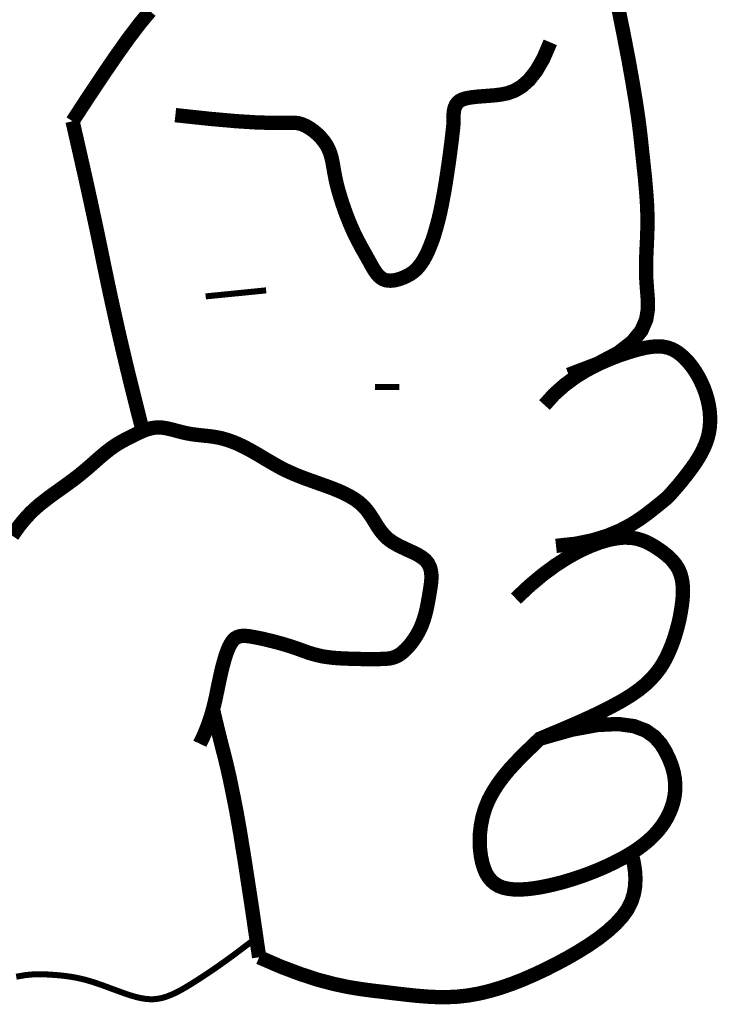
# Model space of a CAD drawing. Header units: feet. Extents: x -26.5 to 0.6, y 11.5 to 22.5.
# Tile 202 of 256: x -18.882 to -18.77, y 12.44 to 12.598. Entities that reach past the tile are written whole.
import ezdxf

# ---------------------------------------------------------------- set-up
doc = ezdxf.new("R2010")
doc.units = ezdxf.units.FT
doc.header["$MEASUREMENT"] = 0
doc.layers.add('FACE', color=160, linetype='CONTINUOUS')

msp = doc.modelspace()

# ---------------------------------------------------------------- linework, layer by layer
at = {"layer": 'FACE', "color": 7}
for points, const_width in [([(-18.78637, 12.60123), (-18.78531, 12.59599), (-18.78447, 12.59164), (-18.78383, 12.58805), (-18.78334, 12.58511), (-18.78297, 12.58268), (-18.7827, 12.58065), (-18.7825, 12.5789), (-18.78233, 12.57729), (-18.78216, 12.57573), (-18.782, 12.57421), (-18.78184, 12.57271), (-18.78171, 12.57124), (-18.78159, 12.56981), (-18.7815, 12.5684), (-18.78145, 12.56703), (-18.78143, 12.5657), (-18.78145, 12.56439), (-18.78149, 12.56311), (-18.78155, 12.56183), (-18.78161, 12.56053), (-18.78165, 12.55921), (-18.78166, 12.55785), (-18.78162, 12.55642), (-18.78152, 12.55492), (-18.78139, 12.55333), (-18.78136, 12.55167), (-18.78164, 12.54995), (-18.7824, 12.54819), (-18.78384, 12.5464), (-18.78614, 12.54461), (-18.78949, 12.54284), (-18.79408, 12.54109)], 0.0023), ([(-18.87364, 12.58178), (-18.87103, 12.58578), (-18.86868, 12.58931), (-18.86656, 12.59241), (-18.86464, 12.59511), (-18.86287, 12.59744), (-18.86121, 12.59944)], 0.0023), ([(-18.85715, 12.58276), (-18.85164, 12.58217), (-18.84736, 12.58179), (-18.84414, 12.58159), (-18.84178, 12.58152), (-18.84012, 12.58152), (-18.83897, 12.58155), (-18.83816, 12.58155), (-18.83751, 12.58148), (-18.83686, 12.5813), (-18.83621, 12.58102), (-18.83556, 12.58064), (-18.83493, 12.58019), (-18.83434, 12.57968), (-18.83379, 12.57912), (-18.83331, 12.57853), (-18.8329, 12.57793), (-18.83258, 12.57732), (-18.83233, 12.5767), (-18.83214, 12.57607), (-18.83199, 12.57542), (-18.83186, 12.57474), (-18.83174, 12.57402), (-18.8316, 12.57325), (-18.83144, 12.57243), (-18.83124, 12.57155), (-18.83099, 12.57063), (-18.83071, 12.56968), (-18.83041, 12.56871), (-18.83008, 12.56775), (-18.82973, 12.56679), (-18.82937, 12.56587), (-18.82901, 12.565), (-18.82865, 12.56418), (-18.82829, 12.56341), (-18.82793, 12.5627), (-18.82757, 12.56203), (-18.82723, 12.56139), (-18.82689, 12.56079), (-18.82657, 12.56022), (-18.82626, 12.55966), (-18.82596, 12.55913), (-18.82568, 12.55861), (-18.82539, 12.55813), (-18.82511, 12.55768), (-18.82481, 12.55728), (-18.82451, 12.55693), (-18.82418, 12.55665), (-18.82383, 12.55643), (-18.82346, 12.55628), (-18.82305, 12.55621), (-18.82263, 12.55619), (-18.8222, 12.55623), (-18.82175, 12.55631), (-18.82131, 12.55643), (-18.82087, 12.55658), (-18.82044, 12.55675), (-18.82002, 12.55695), (-18.81962, 12.55716), (-18.81923, 12.55741), (-18.81884, 12.55771), (-18.81847, 12.55805), (-18.8181, 12.55846), (-18.81773, 12.55894), (-18.81737, 12.5595), (-18.817, 12.56016), (-18.81664, 12.5609), (-18.81629, 12.56174), (-18.81593, 12.56268), (-18.81559, 12.56371), (-18.81526, 12.56485), (-18.81493, 12.56609), (-18.81462, 12.56743), (-18.81433, 12.56887), (-18.81405, 12.57038), (-18.81379, 12.57191), (-18.81356, 12.57343), (-18.81334, 12.5749), (-18.81315, 12.57627), (-18.81299, 12.57752), (-18.81285, 12.57858), (-18.81275, 12.57945), (-18.81267, 12.58014), (-18.81261, 12.58069), (-18.81257, 12.58111), (-18.81255, 12.58145), (-18.81254, 12.58175), (-18.81253, 12.58202), (-18.81253, 12.5823), (-18.81253, 12.58263), (-18.81252, 12.58298), (-18.81248, 12.58336), (-18.81241, 12.58374), (-18.81229, 12.58411), (-18.81212, 12.58446), (-18.81188, 12.58478), (-18.81156, 12.58505), (-18.81115, 12.58527), (-18.81066, 12.58543), (-18.81007, 12.58555), (-18.80941, 12.58565), (-18.80867, 12.58573), (-18.80785, 12.58579), (-18.80695, 12.58586), (-18.80598, 12.58594), (-18.80495, 12.58606), (-18.80387, 12.58628), (-18.80274, 12.58669), (-18.80159, 12.58737), (-18.80043, 12.5884), (-18.79927, 12.58987), (-18.79813, 12.59185), (-18.79702, 12.59444)], 0.0023), ([(-18.86237, 12.53207), (-18.86238, 12.5321), (-18.86308, 12.53482), (-18.86377, 12.53758), (-18.86446, 12.54034), (-18.86512, 12.54307), (-18.86576, 12.54578), (-18.86638, 12.54846), (-18.86697, 12.55111), (-18.86755, 12.55374), (-18.8681, 12.55634), (-18.86864, 12.55892), (-18.86917, 12.56152), (-18.86973, 12.56419), (-18.87032, 12.56694), (-18.87093, 12.56976), (-18.87157, 12.57266), (-18.87224, 12.57563), (-18.87293, 12.57867), (-18.87364, 12.58178)], 0.0023), ([(-18.85229, 12.55367), (-18.84259, 12.55464)], 0.000969), ([(-18.79795, 12.53624), (-18.79642, 12.53794), (-18.79474, 12.53944), (-18.79298, 12.54074), (-18.79117, 12.54185), (-18.78936, 12.54279), (-18.78759, 12.54357), (-18.78592, 12.54422), (-18.78438, 12.54473), (-18.78301, 12.54513), (-18.78181, 12.54542), (-18.78074, 12.54559), (-18.77979, 12.54565), (-18.77894, 12.54561), (-18.77817, 12.54545), (-18.77746, 12.54519), (-18.77678, 12.54482), (-18.77612, 12.54434), (-18.77548, 12.54377), (-18.77487, 12.54312), (-18.77429, 12.54239), (-18.77375, 12.54161), (-18.77325, 12.54077), (-18.77281, 12.5399), (-18.77241, 12.539), (-18.77208, 12.53808), (-18.77181, 12.53716), (-18.7716, 12.53623), (-18.77146, 12.5353), (-18.77139, 12.53437), (-18.77139, 12.53346), (-18.77146, 12.53256), (-18.7716, 12.53169), (-18.77182, 12.53084), (-18.77211, 12.53002), (-18.77245, 12.52923), (-18.77283, 12.52847), (-18.77326, 12.52773), (-18.77371, 12.52703), (-18.77417, 12.52635), (-18.77464, 12.52571), (-18.7751, 12.5251), (-18.77556, 12.52452), (-18.77599, 12.52398), (-18.7764, 12.52348), (-18.77679, 12.52303), (-18.77713, 12.52264), (-18.77743, 12.52229), (-18.77768, 12.52201), (-18.77789, 12.52179), (-18.77806, 12.52159), (-18.77825, 12.52141), (-18.77849, 12.5212), (-18.7788, 12.52094), (-18.77922, 12.52059), (-18.77979, 12.52014), (-18.78053, 12.51954), (-18.78148, 12.5188), (-18.78267, 12.51794), (-18.78411, 12.51702), (-18.78584, 12.51611), (-18.78788, 12.51526), (-18.79025, 12.51453), (-18.79298, 12.51397), (-18.7961, 12.51364)], 0.0023), ([(-18.82512, 12.53913), (-18.82124, 12.53913)], 0.000969), ([(-18.8833, 12.51526), (-18.88279, 12.51601), (-18.88226, 12.51675), (-18.88169, 12.51747), (-18.88109, 12.51817), (-18.88045, 12.51886), (-18.87975, 12.51954), (-18.879, 12.5202), (-18.87819, 12.52084), (-18.87736, 12.52148), (-18.8765, 12.52211), (-18.87563, 12.52272), (-18.87477, 12.52334), (-18.87393, 12.52395), (-18.87313, 12.52455), (-18.87236, 12.52516), (-18.87164, 12.52576), (-18.87095, 12.52635), (-18.8703, 12.52692), (-18.86968, 12.52747), (-18.86908, 12.52799), (-18.86851, 12.52847), (-18.86795, 12.52892), (-18.86742, 12.52932), (-18.86689, 12.52969), (-18.86638, 12.53002), (-18.86587, 12.53032), (-18.86538, 12.53059), (-18.86489, 12.53086), (-18.8644, 12.5311), (-18.86391, 12.53135), (-18.86343, 12.53159), (-18.86294, 12.53182), (-18.86245, 12.53204), (-18.86195, 12.53224), (-18.86145, 12.5324), (-18.86094, 12.53253), (-18.86041, 12.53261), (-18.85987, 12.53264), (-18.85932, 12.53262), (-18.85875, 12.53254), (-18.85818, 12.53242), (-18.85759, 12.53228), (-18.85699, 12.53212), (-18.85639, 12.53196), (-18.85579, 12.53181), (-18.85518, 12.53168), (-18.85458, 12.53157), (-18.85397, 12.53149), (-18.85336, 12.53142), (-18.85276, 12.53135), (-18.85215, 12.53129), (-18.85155, 12.53122), (-18.85094, 12.53114), (-18.85033, 12.53103), (-18.84973, 12.5309), (-18.84912, 12.53073), (-18.84851, 12.53053), (-18.84789, 12.53031), (-18.84726, 12.53005), (-18.84663, 12.52976), (-18.84598, 12.52944), (-18.84532, 12.5291), (-18.84465, 12.52872), (-18.84396, 12.52832), (-18.84326, 12.5279), (-18.84255, 12.52748), (-18.84183, 12.52706), (-18.84111, 12.52664), (-18.84039, 12.52624), (-18.83966, 12.52586), (-18.83893, 12.52552), (-18.8382, 12.52519), (-18.83746, 12.52489), (-18.83671, 12.52459), (-18.83594, 12.52431), (-18.83516, 12.52403), (-18.83435, 12.52374), (-18.83352, 12.52344), (-18.83265, 12.52313), (-18.83178, 12.5228), (-18.8309, 12.52244), (-18.83004, 12.52205), (-18.82921, 12.52162), (-18.82842, 12.52115), (-18.8277, 12.52063), (-18.82705, 12.52005), (-18.82648, 12.51942), (-18.82598, 12.51874), (-18.82552, 12.51804), (-18.82508, 12.51732), (-18.82464, 12.51662), (-18.82416, 12.51594), (-18.82362, 12.5153), (-18.823, 12.51472), (-18.82229, 12.51421), (-18.8215, 12.51376), (-18.82067, 12.51335), (-18.81983, 12.51296), (-18.81901, 12.51258), (-18.81825, 12.5122), (-18.81757, 12.51178), (-18.81702, 12.51133), (-18.81661, 12.51081), (-18.81633, 12.51025), (-18.81616, 12.50963), (-18.81609, 12.50898), (-18.81609, 12.5083), (-18.81615, 12.5076), (-18.81625, 12.50688), (-18.81637, 12.50615), (-18.81649, 12.50543), (-18.81662, 12.5047), (-18.81676, 12.50398), (-18.81691, 12.50326), (-18.81709, 12.50256), (-18.8173, 12.50186), (-18.81754, 12.50117), (-18.81782, 12.50049), (-18.81814, 12.49984), (-18.81851, 12.4992), (-18.8189, 12.4986), (-18.81931, 12.49803), (-18.81974, 12.49751), (-18.82018, 12.49704), (-18.82062, 12.49663), (-18.82105, 12.49629), (-18.82147, 12.49602), (-18.82189, 12.49582), (-18.82232, 12.49568), (-18.82279, 12.49558), (-18.8233, 12.49552), (-18.82387, 12.49549), (-18.82452, 12.49548), (-18.82525, 12.49548), (-18.82609, 12.49548), (-18.82701, 12.49548), (-18.82799, 12.49549), (-18.82899, 12.49552), (-18.83001, 12.49556), (-18.83101, 12.49561), (-18.83196, 12.49569), (-18.83285, 12.4958), (-18.83366, 12.49593), (-18.83439, 12.4961), (-18.83508, 12.49628), (-18.83572, 12.49648), (-18.83636, 12.4967), (-18.83699, 12.49693), (-18.83765, 12.49717), (-18.83835, 12.49741), (-18.83911, 12.49765), (-18.8399, 12.49789), (-18.84073, 12.49812), (-18.84156, 12.49834), (-18.84239, 12.49854), (-18.84319, 12.49873), (-18.84395, 12.49889), (-18.84466, 12.49902), (-18.84529, 12.49913), (-18.84585, 12.49919), (-18.84635, 12.4992), (-18.8468, 12.49914), (-18.8472, 12.49901), (-18.84757, 12.4988), (-18.8479, 12.49848), (-18.84821, 12.49805), (-18.84851, 12.49751), (-18.84879, 12.49686), (-18.84906, 12.49611), (-18.84931, 12.49528), (-18.84956, 12.49439), (-18.84979, 12.49344), (-18.85001, 12.49244), (-18.85023, 12.49142), (-18.85044, 12.49038), (-18.85066, 12.48932), (-18.85091, 12.48822), (-18.85121, 12.48708), (-18.85157, 12.48588), (-18.85201, 12.48462), (-18.85255, 12.48329), (-18.85322, 12.48188)], 0.0023), ([(-18.80254, 12.50518), (-18.80037, 12.50722), (-18.79826, 12.50899), (-18.79623, 12.51049), (-18.79428, 12.51174), (-18.79243, 12.51277), (-18.7907, 12.51357), (-18.7891, 12.51418), (-18.78764, 12.51461), (-18.78634, 12.51486), (-18.78519, 12.51497), (-18.78416, 12.51494), (-18.78324, 12.51481), (-18.78242, 12.51458), (-18.78166, 12.51429), (-18.78097, 12.51393), (-18.78031, 12.51355), (-18.77968, 12.51314), (-18.77908, 12.51272), (-18.77851, 12.51228), (-18.77798, 12.51182), (-18.77749, 12.51133), (-18.77706, 12.51081), (-18.77668, 12.51027), (-18.77637, 12.5097), (-18.77613, 12.50909), (-18.77595, 12.50844), (-18.77583, 12.50777), (-18.77576, 12.50706), (-18.77575, 12.50632), (-18.77577, 12.50555), (-18.77584, 12.50475), (-18.77595, 12.50391), (-18.77609, 12.50305), (-18.77625, 12.50216), (-18.77645, 12.50126), (-18.77669, 12.50034), (-18.77696, 12.49941), (-18.77726, 12.49848), (-18.7776, 12.49756), (-18.77799, 12.49664), (-18.77841, 12.49574), (-18.77889, 12.49485), (-18.77945, 12.49397), (-18.78011, 12.49311), (-18.78088, 12.49224), (-18.78178, 12.49138), (-18.78284, 12.49052), (-18.78407, 12.48966), (-18.78547, 12.4888), (-18.78702, 12.48795), (-18.78863, 12.48712), (-18.79028, 12.48633), (-18.79188, 12.4856), (-18.79339, 12.48493), (-18.79476, 12.48434), (-18.79592, 12.48385), (-18.79684, 12.48347), (-18.79753, 12.48318), (-18.79802, 12.48297), (-18.79835, 12.48283), (-18.79855, 12.48274), (-18.79866, 12.4827), (-18.79869, 12.48268), (-18.7987, 12.48268), (-18.7987, 12.48268), (-18.79873, 12.48266), (-18.79879, 12.4826), (-18.79891, 12.48248), (-18.7991, 12.4823), (-18.7994, 12.48201), (-18.7998, 12.48162), (-18.80035, 12.4811), (-18.80104, 12.48043), (-18.80184, 12.47963), (-18.80272, 12.47871), (-18.80365, 12.47769), (-18.80457, 12.47657), (-18.80545, 12.47538), (-18.80625, 12.47412), (-18.80694, 12.47282), (-18.80748, 12.47149), (-18.80788, 12.47014), (-18.80815, 12.46879), (-18.8083, 12.46747), (-18.80834, 12.4662), (-18.80829, 12.46499), (-18.80815, 12.46386), (-18.80794, 12.46283), (-18.80766, 12.46192), (-18.80733, 12.46113), (-18.80692, 12.46045), (-18.80644, 12.45988), (-18.80588, 12.45941), (-18.80525, 12.45904), (-18.80452, 12.45877), (-18.80372, 12.4586), (-18.80282, 12.4585), (-18.80184, 12.45849), (-18.8008, 12.45855), (-18.79971, 12.45868), (-18.7986, 12.45885), (-18.79746, 12.45908), (-18.79632, 12.45934), (-18.79519, 12.45963), (-18.79408, 12.45995), (-18.79301, 12.46029), (-18.79196, 12.46064), (-18.79093, 12.46102), (-18.78993, 12.46141), (-18.78896, 12.46181), (-18.78802, 12.46223), (-18.7871, 12.46266), (-18.78622, 12.46311), (-18.78535, 12.46356), (-18.78452, 12.46404), (-18.78372, 12.46453), (-18.78296, 12.46504), (-18.78223, 12.46558), (-18.78153, 12.46614), (-18.78087, 12.46673), (-18.78025, 12.46735), (-18.77967, 12.468), (-18.77914, 12.46868), (-18.77866, 12.4694), (-18.77823, 12.47014), (-18.77785, 12.47092), (-18.77754, 12.47172), (-18.77728, 12.47256), (-18.7771, 12.47343), (-18.77699, 12.47433), (-18.77697, 12.47527), (-18.77705, 12.47625), (-18.77723, 12.47728), (-18.77753, 12.47835), (-18.77797, 12.47947), (-18.77854, 12.48064), (-18.77928, 12.48185), (-18.7803, 12.483), (-18.7817, 12.48399), (-18.7836, 12.48471), (-18.78614, 12.48505), (-18.78942, 12.4849), (-18.79357, 12.48414), (-18.7987, 12.48268)], 0.0023), ([(-18.84371, 12.44762), (-18.84414, 12.45057), (-18.84455, 12.45339), (-18.84495, 12.45608), (-18.84534, 12.45862), (-18.84571, 12.46103), (-18.84606, 12.4633), (-18.84641, 12.46543), (-18.84673, 12.46743), (-18.84706, 12.46933), (-18.84739, 12.47117), (-18.84774, 12.47296), (-18.84809, 12.47469), (-18.84844, 12.47637), (-18.84881, 12.47799), (-18.84918, 12.47955), (-18.84957, 12.48105), (-18.84996, 12.48259), (-18.85037, 12.48424), (-18.85079, 12.48601), (-18.85112, 12.48741)], 0.0023), ([(-18.84371, 12.44762), (-18.8402, 12.4461), (-18.83707, 12.44492), (-18.83428, 12.44401), (-18.83177, 12.44335), (-18.82951, 12.44286), (-18.82744, 12.44252), (-18.82551, 12.44226), (-18.82369, 12.44205), (-18.82193, 12.44183), (-18.8202, 12.44163), (-18.81852, 12.44145), (-18.81685, 12.44131), (-18.81519, 12.44123), (-18.81354, 12.44122), (-18.81187, 12.4413), (-18.81019, 12.44149), (-18.80848, 12.44179), (-18.80674, 12.44221), (-18.80498, 12.44273), (-18.80321, 12.44334), (-18.80142, 12.44404), (-18.79963, 12.44482), (-18.79783, 12.44566), (-18.79604, 12.44657), (-18.79425, 12.44753), (-18.79251, 12.44854), (-18.79083, 12.44959), (-18.78926, 12.45068), (-18.78782, 12.45181), (-18.78654, 12.45297), (-18.78546, 12.45416), (-18.7846, 12.45537), (-18.78399, 12.4566), (-18.78361, 12.45784), (-18.78341, 12.45906), (-18.78336, 12.46025), (-18.78343, 12.4614), (-18.78358, 12.46248), (-18.78378, 12.46348), (-18.78398, 12.46437)], 0.0023), ([(-18.88267, 12.4445), (-18.88119, 12.44476), (-18.87985, 12.44488), (-18.87862, 12.44489), (-18.8775, 12.44485), (-18.87648, 12.44478), (-18.87553, 12.4447), (-18.87466, 12.4446), (-18.87385, 12.44448), (-18.87309, 12.44435), (-18.87236, 12.44419), (-18.87165, 12.44402), (-18.87095, 12.44382), (-18.87025, 12.44361), (-18.86955, 12.44337), (-18.86885, 12.44313), (-18.86815, 12.44287), (-18.86745, 12.44261), (-18.86675, 12.44235), (-18.86606, 12.4421), (-18.86537, 12.44185), (-18.86468, 12.44161), (-18.864, 12.4414), (-18.86332, 12.44121), (-18.86265, 12.44106), (-18.86197, 12.44095), (-18.86129, 12.44089), (-18.86061, 12.44089), (-18.85993, 12.44096), (-18.85923, 12.4411), (-18.85853, 12.44132), (-18.85781, 12.4416), (-18.85706, 12.44194), (-18.85628, 12.44235), (-18.85546, 12.44282), (-18.85459, 12.44335), (-18.85367, 12.44393), (-18.85269, 12.44457), (-18.85162, 12.44528), (-18.85042, 12.4461), (-18.84908, 12.44705), (-18.84756, 12.44816), (-18.84584, 12.44946), (-18.84416, 12.45074)], 0.000969)]:
    msp.add_lwpolyline(points, dxfattribs=dict(at, const_width=const_width))

doc.saveas('drawing.dxf')
